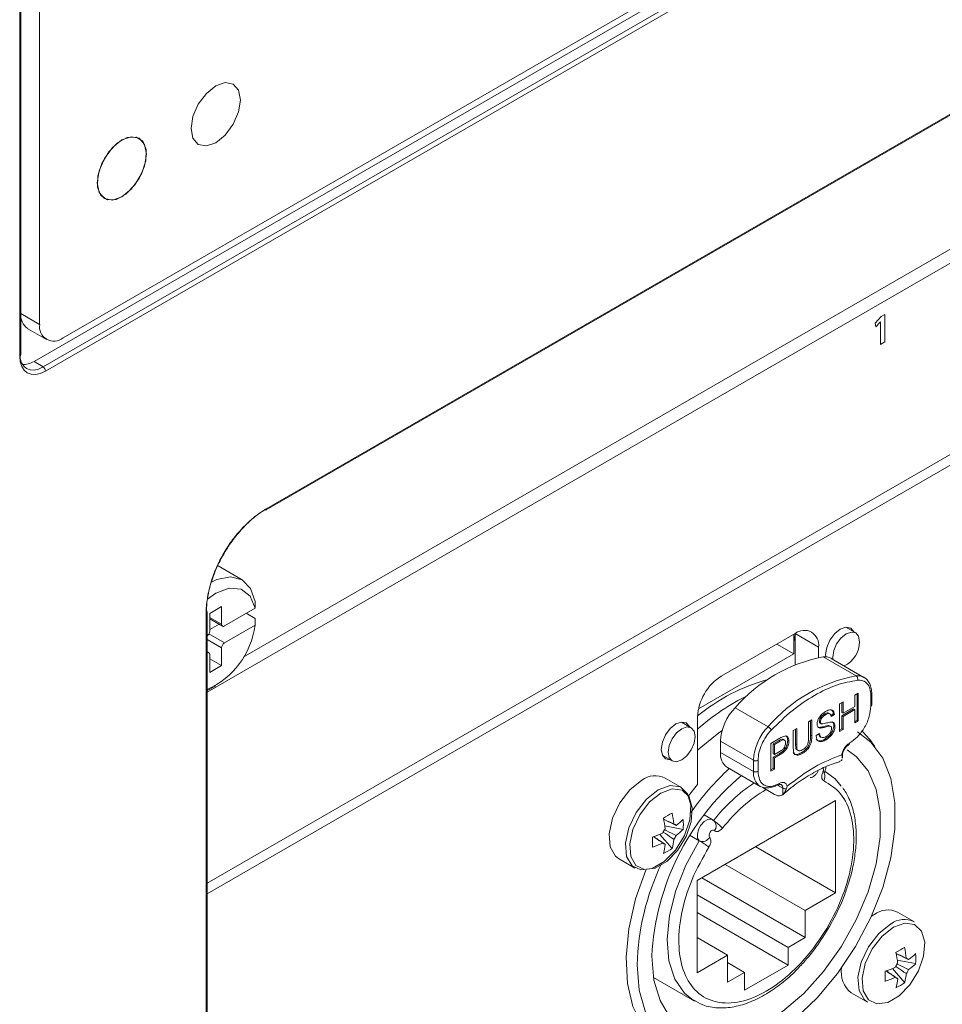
# Model space of a CAD drawing. Header units: millimetres. Extents: x 0 to 1118, y 0 to 864.
# Tile 197 of 235: x 898 to 912, y 560 to 575. Entities that reach past the tile are written whole.
import ezdxf

# ---------------------------------------------------------------- set-up
doc = ezdxf.new("R2010")
doc.units = ezdxf.units.MM

msp = doc.modelspace()

# ---------------------------------------------------------------- linework, layer by layer
at = {"color": 7, "linetype": 'Continuous', "lineweight": 15}
for p, q in [((961.848, 606.398), (898.285, 569.704)), ((961.759, 606.449), (898.721, 570.058)), ((901.78, 567.468), (953.8, 597.499)), ((898.082, 569.804), (898.082, 594.848)), ((898.367, 570.262), (898.367, 594.695)), ((900.889, 564.725), (949.627, 592.861)), ((949.627, 589.983), (900.889, 561.847)), ((949.577, 589.794), (900.889, 561.686)), ((901.432, 565.25), (923.818, 578.173)), ((898.084, 570.426), (898.084, 576.895)), ((898.084, 573.495), (898.082, 573.494)), ((898.084, 571.142), (898.082, 571.141)), ((911.034, 570.378), (910.947, 570.278)), ((911.091, 570.411), (911.034, 570.378)), ((911.091, 569.997), (911.091, 570.411)), ((911.091, 569.997), (911.091, 570.411)), ((910.947, 570.278), (910.958, 570.225)), ((910.958, 570.225), (911.024, 570.302)), ((910.958, 570.225), (911.024, 570.301)), ((911.024, 570.301), (911.025, 570.302)), ((911.024, 570.302), (911.025, 570.302)), ((911.024, 570.302), (911.024, 570.301)), ((911.025, 570.302), (911.025, 569.959)), ((911.025, 570.302), (911.025, 570.302)), ((898.188, 570.197), (898.471, 570.033)), ((911.025, 569.959), (911.091, 569.997)), ((911.025, 569.959), (911.091, 569.997)), ((911.091, 569.997), (911.091, 569.997)), ((901.418, 566.414), (901.054, 566.625)), ((901.612, 566.089), (901.61, 565.987)), ((900.889, 547.352), (900.889, 565.934)), ((901.106, 566.012), (900.929, 565.91)), ((900.929, 565.91), (900.929, 565.644)), ((901.106, 565.746), (901.106, 566.012)), ((901.61, 565.987), (901.15, 565.721)), ((901.479, 565.911), (901.612, 565.834)), ((900.929, 565.827), (901.119, 565.718)), ((901.61, 565.731), (901.612, 565.834)), ((900.929, 565.665), (901.07, 565.746)), ((901.15, 565.466), (901.61, 565.731)), ((910.653, 565.616), (910.503, 565.702)), ((909.74, 565.606), (908.626, 564.963)), ((909.722, 565.587), (909.722, 565.3)), ((909.74, 565.14), (909.74, 565.606)), ((900.916, 565.316), (900.889, 565.332)), ((901.106, 565.124), (901.106, 565.389)), ((909.722, 565.3), (909.466, 565.448)), ((910.094, 565.245), (910.094, 565.402)), ((900.929, 565.287), (900.929, 565.022)), ((900.929, 565.226), (901.106, 565.124)), ((909.722, 565.3), (908.286, 564.471)), ((910.777, 564.947), (910.282, 565.233)), ((900.929, 565.022), (901.106, 565.124)), ((900.93, 564.77), (900.889, 564.748)), ((900.93, 564.77), (901.018, 564.821)), ((910.411, 564.55), (910.462, 564.579)), ((910.462, 564.579), (910.462, 564.407)), ((910.639, 564.681), (910.691, 564.711)), ((910.639, 564.509), (910.639, 564.681)), ((910.673, 564.701), (910.673, 564.302)), ((910.691, 564.711), (910.691, 564.291)), ((910.895, 564.531), (910.895, 564.698)), ((910.411, 564.13), (910.411, 564.55)), ((910.445, 564.569), (910.445, 564.417)), ((910.622, 564.471), (910.445, 564.369)), ((910.462, 564.407), (910.639, 564.509)), ((910.639, 564.461), (910.462, 564.359)), ((910.622, 564.471), (910.639, 564.461)), ((910.639, 564.262), (910.639, 564.461)), ((908.178, 564.187), (908.028, 564.274)), ((908.273, 564.351), (908.273, 563.331)), ((909.941, 564.278), (909.992, 564.308)), ((909.941, 564.04), (909.941, 564.278)), ((909.974, 564.297), (909.974, 564.077)), ((909.992, 564.308), (909.992, 564.066)), ((910.105, 564.288), (910.122, 564.277)), ((910.182, 564.395), (910.199, 564.384)), ((910.264, 564.396), (910.241, 564.409)), ((910.314, 564.396), (910.276, 564.374)), ((910.332, 564.386), (910.281, 564.356)), ((910.314, 564.396), (910.332, 564.386)), ((910.445, 564.417), (910.462, 564.407)), ((910.445, 564.369), (910.445, 564.17)), ((910.445, 564.369), (910.462, 564.359)), ((910.462, 564.359), (910.462, 564.16)), ((910.673, 564.302), (910.639, 564.282)), ((910.691, 564.291), (910.639, 564.262)), ((910.673, 564.302), (910.691, 564.291)), ((909.713, 564.146), (909.764, 564.176)), ((909.713, 563.905), (909.713, 564.146)), ((909.746, 564.166), (909.746, 563.948)), ((909.764, 564.176), (909.764, 563.937)), ((910.107, 564.194), (910.125, 564.184)), ((910.118, 564.258), (910.135, 564.248)), ((910.234, 564.221), (910.251, 564.211)), ((910.279, 564.206), (910.257, 564.219)), ((910.324, 564.219), (910.341, 564.209)), ((910.445, 564.17), (910.411, 564.151)), ((910.462, 564.16), (910.411, 564.13)), ((910.445, 564.17), (910.462, 564.16)), ((908.618, 563.984), (908.618, 563.817)), ((909.377, 563.953), (909.511, 564.03)), ((909.498, 563.994), (909.411, 563.944)), ((909.515, 563.984), (909.429, 563.934)), ((909.539, 564.015), (909.557, 564.005)), ((909.58, 564.001), (909.558, 564.014)), ((909.63, 563.998), (909.647, 563.988)), ((910.057, 564.071), (910.108, 564.101)), ((910.113, 564.056), (910.135, 564.043)), ((910.192, 564.019), (910.209, 564.008)), ((909.377, 563.533), (909.377, 563.953)), ((909.411, 563.944), (909.411, 563.794)), ((909.411, 563.944), (909.429, 563.934)), ((909.429, 563.934), (909.429, 563.783)), ((909.429, 563.783), (909.516, 563.834)), ((909.768, 563.855), (909.79, 563.843)), ((907.741, 563.776), (907.89, 563.689)), ((909.5, 563.797), (909.411, 563.745)), ((909.411, 563.794), (909.429, 563.783)), ((909.411, 563.745), (909.411, 563.573)), ((909.411, 563.745), (909.429, 563.735)), ((909.518, 563.786), (909.429, 563.735)), ((909.429, 563.735), (909.429, 563.563)), ((909.836, 563.813), (909.853, 563.803)), ((910.438, 563.693), (910.405, 563.678)), ((910.438, 563.693), (910.451, 563.711)), ((910.449, 563.754), (910.442, 563.781)), ((910.45, 563.729), (910.449, 563.754)), ((910.453, 563.729), (910.453, 563.766)), ((908.721, 563.588), (909.216, 563.302)), ((909.411, 563.573), (909.377, 563.554)), ((909.429, 563.563), (909.377, 563.533)), ((909.411, 563.573), (909.429, 563.563)), ((910.389, 563.668), (910.407, 563.673)), ((908.03, 563.289), (907.783, 563.431)), ((910.212, 563.515), (910.187, 563.53)), ((908.273, 563.331), (908.138, 563.164)), ((909.254, 563.286), (909.431, 563.184)), ((909.622, 563.308), (909.611, 563.27)), ((910.35, 563.09), (908.264, 561.886)), ((910.35, 561.702), (910.35, 563.09)), ((908.494, 562.804), (908.372, 562.875)), ((908.534, 562.77), (908.495, 562.802)), ((908.055, 562.657), (907.779, 562.711)), ((907.89, 562.37), (907.705, 562.583)), ((908.296, 562.486), (908.159, 562.565)), ((910.35, 561.702), (909.148, 562.396)), ((907.083, 562.219), (907.33, 562.076)), ((908.688, 562.131), (909.89, 561.437)), ((908.335, 561.927), (909.89, 561.028)), ((908.264, 561.886), (908.264, 560.498)), ((908.264, 561.671), (909.634, 560.881)), ((909.89, 561.437), (910.35, 561.702)), ((909.634, 560.615), (908.264, 561.406)), ((909.89, 561.028), (909.89, 561.437)), ((910.933, 561.375), (910.887, 561.346)), ((911.53, 561.268), (911.283, 561.41)), ((908.264, 561.029), (908.724, 560.763)), ((909.634, 560.881), (909.89, 561.028)), ((909.634, 560.615), (909.634, 560.881)), ((908.264, 560.498), (908.724, 560.763)), ((908.724, 560.763), (908.724, 560.355)), ((908.724, 560.651), (908.98, 560.503)), ((908.98, 560.238), (909.634, 560.615)), ((911.555, 560.636), (911.279, 560.689)), ((907.608, 560.429), (908.225, 560.073)), ((908.724, 560.355), (908.98, 560.503)), ((908.98, 560.503), (908.98, 560.238)), ((911.39, 560.349), (911.205, 560.562)), ((910.583, 560.198), (910.83, 560.055))]:
    msp.add_line(p, q, dxfattribs=at)
at = {"color": 9, "linetype": 'Continuous', "lineweight": 0}
for p, q in [((898.421, 569.62), (961.989, 606.317)), ((962.024, 606.256), (898.456, 569.559)), ((901.79, 567.491), (953.81, 597.521)), ((898.067, 569.784), (898.067, 594.828)), ((898.084, 571.126), (898.082, 571.124)), ((898.084, 570.426), (898.367, 570.262)), ((898.285, 569.704), (898.421, 569.62)), ((900.874, 547.331), (900.874, 565.914)), ((900.929, 565.849), (901.106, 565.746)), ((901.106, 565.389), (900.889, 565.515)), ((900.916, 565.601), (901.15, 565.466)), ((909.714, 565.591), (909.722, 565.587)), ((910.094, 565.402), (909.74, 565.606)), ((910.659, 564.969), (910.164, 565.255)), ((910.88, 564.511), (910.88, 564.678)), ((909.334, 564.204), (908.839, 564.49)), ((908.618, 563.984), (909.113, 563.698)), ((909.498, 563.994), (909.515, 563.984)), ((909.974, 564.077), (909.992, 564.066)), ((909.746, 563.948), (909.764, 563.937)), ((909.113, 563.531), (908.618, 563.817)), ((909.113, 563.531), (909.113, 563.698)), ((909.183, 563.698), (909.183, 563.531)), ((909.5, 563.797), (909.518, 563.786)), ((909.555, 563.276), (909.466, 563.327)), ((909.555, 563.183), (909.555, 563.276))]:
    msp.add_line(p, q, dxfattribs=at)
at = {"color": 7, "linetype": 'Continuous', "lineweight": 15, "flags": 128}
for points in [[(901.019, 573.855), (901.161, 573.904), (901.281, 573.881), (901.362, 573.788), (901.39, 573.64), (901.362, 573.46), (901.281, 573.275), (901.161, 573.112), (901.019, 572.997), (900.877, 572.948), (900.756, 572.971), (900.676, 573.064), (900.647, 573.212), (900.676, 573.392), (900.756, 573.578), (900.877, 573.74), (901.019, 573.855)], [(901.39, 573.64), (901.362, 573.788), (901.281, 573.881), (901.161, 573.904), (901.019, 573.855), (900.877, 573.74), (900.756, 573.578), (900.676, 573.392), (900.647, 573.212), (900.676, 573.064), (900.756, 572.971), (900.877, 572.948), (901.019, 572.997), (901.161, 573.112), (901.281, 573.275), (901.362, 573.46), (901.39, 573.64)], [(899.976, 572.824), (899.947, 572.972), (899.867, 573.064), (899.747, 573.088), (899.604, 573.038), (899.462, 572.924), (899.342, 572.761), (899.262, 572.576), (899.233, 572.395), (899.262, 572.248), (899.342, 572.155), (899.462, 572.132), (899.604, 572.181), (899.747, 572.296), (899.867, 572.458), (899.947, 572.644), (899.976, 572.824)], [(899.667, 572.223), (899.522, 572.144), (899.39, 572.136), (899.29, 572.2), (899.239, 572.326), (899.242, 572.496), (899.302, 572.683), (899.407, 572.858), (899.542, 572.996), (899.687, 573.075), (899.819, 573.083), (899.919, 573.019), (899.97, 572.893), (899.966, 572.724), (899.907, 572.537), (899.802, 572.361), (899.667, 572.223)], [(900.955, 566.38), (901.037, 566.419), (901.243, 566.46), (901.417, 566.415), (901.544, 566.287), (901.612, 566.089)], [(901.61, 565.987), (901.538, 566.169), (901.403, 566.275), (901.223, 566.29), (901.018, 566.213), (900.893, 566.125)], [(910.626, 565.632), (910.625, 565.634), (910.577, 565.689), (910.505, 565.703), (910.421, 565.673), (910.336, 565.605), (910.264, 565.508), (910.217, 565.398), (910.2, 565.291), (910.202, 565.256)], [(910.308, 565.218), (910.306, 565.25), (910.321, 565.349), (910.365, 565.45), (910.431, 565.539), (910.509, 565.602), (910.587, 565.629), (910.653, 565.616), (910.697, 565.565), (910.712, 565.484), (910.712, 565.484)], [(909.74, 565.501), (909.738, 565.506), (909.722, 565.587)], [(900.929, 565.287), (900.929, 565.297), (900.926, 565.305), (900.922, 565.311), (900.916, 565.316), (900.91, 565.318), (900.902, 565.319), (900.894, 565.317), (900.889, 565.315)], [(908.151, 564.203), (908.15, 564.205), (908.102, 564.26), (908.03, 564.274), (907.946, 564.245)], [(907.946, 564.245), (907.861, 564.176), (907.79, 564.08), (907.742, 563.969), (907.725, 563.862), (907.742, 563.774), (907.79, 563.719), (907.861, 563.705), (907.863, 563.705)], [(908.238, 564.056), (908.222, 563.957), (908.178, 563.855), (908.112, 563.766), (908.034, 563.704), (907.956, 563.677), (907.89, 563.689), (907.846, 563.74), (907.831, 563.821), (907.846, 563.92), (907.89, 564.021), (907.956, 564.11), (908.034, 564.173), (908.112, 564.2), (908.178, 564.187), (908.222, 564.137), (908.238, 564.056)], [(908.641, 564.145), (908.569, 564.093), (908.273, 563.849)], [(910.94, 563.904), (910.866, 564.01), (910.748, 564.135)], [(910.682, 564.125), (910.88, 563.971), (911.059, 563.729), (911.181, 563.423), (911.244, 563.062), (911.244, 562.66), (911.181, 562.228), (911.059, 561.78), (910.88, 561.331), (910.651, 560.896), (910.378, 560.487), (910.071, 560.119), (909.74, 559.804), (909.394, 559.55), (909.046, 559.367), (908.706, 559.261), (908.386, 559.234), (908.095, 559.288), (907.843, 559.42), (907.638, 559.628), (907.486, 559.903), (907.394, 560.238), (907.362, 560.62), (907.362, 560.62)], [(907.583, 560.748), (907.615, 560.389), (907.707, 560.08), (907.857, 559.83), (908.06, 559.649), (908.307, 559.545), (908.591, 559.519), (908.901, 559.574), (909.225, 559.708), (909.552, 559.915), (909.871, 560.188), (910.169, 560.517), (910.436, 560.89), (910.662, 561.295), (910.839, 561.715), (910.961, 562.137), (911.023, 562.544), (911.023, 562.923), (910.961, 563.258), (910.839, 563.539), (910.662, 563.755), (910.526, 563.854)], [(907.433, 563.397), (907.254, 563.255), (907.1, 563.055), (906.99, 562.824), (906.94, 562.593), (906.957, 562.394), (907.038, 562.253), (907.083, 562.219)], [(910.191, 563.527), (910.342, 563.417), (910.434, 563.31)], [(907.68, 563.254), (907.501, 563.112), (907.347, 562.912), (907.237, 562.682), (907.187, 562.451), (907.204, 562.251), (907.285, 562.11), (907.419, 562.046), (907.589, 562.068), (907.771, 562.173), (907.941, 562.347), (908.075, 562.566), (908.156, 562.801), (908.173, 563.02), (908.123, 563.193), (908.014, 563.297), (907.859, 563.319), (907.68, 563.254)], [(907.492, 562.045), (907.34, 561.611), (907.237, 561.162), (907.195, 560.733), (907.217, 560.338), (907.3, 559.99), (907.442, 559.7), (907.64, 559.475), (907.886, 559.325), (908.172, 559.253), (908.252, 559.248)], [(911.18, 561.233), (911.001, 561.091), (910.847, 560.891), (910.737, 560.66), (910.687, 560.43), (910.704, 560.23), (910.785, 560.089), (910.83, 560.055)]]:
    msp.add_lwpolyline(points, dxfattribs=at)
at = {"color": 9, "linetype": 'Continuous', "lineweight": 0, "flags": 128}
for points in [[(910.16, 563.523), (910.172, 563.52), (910.18, 563.518), (910.183, 563.519), (910.184, 563.519)], [(907.72, 563.205), (907.55, 563.07), (907.402, 562.879), (907.297, 562.658), (907.25, 562.438), (907.266, 562.247), (907.343, 562.112), (907.472, 562.051), (907.634, 562.072), (907.807, 562.173), (907.969, 562.339), (908.098, 562.548), (908.175, 562.772), (908.191, 562.981), (908.144, 563.147), (908.039, 563.247), (907.891, 563.267), (907.72, 563.205)], [(908.296, 562.486), (908.273, 562.527), (908.269, 562.587), (908.287, 562.655), (908.323, 562.721), (908.372, 562.774), (908.425, 562.806), (908.475, 562.811), (908.495, 562.803)], [(908.454, 562.539), (908.446, 562.552), (908.445, 562.572), (908.451, 562.595), (908.463, 562.617), (908.479, 562.635), (908.497, 562.645), (908.514, 562.647), (908.526, 562.639)], [(908.212, 560.081), (908.076, 560.189), (907.93, 560.402), (907.841, 560.677), (907.813, 561.001), (907.848, 561.36), (907.943, 561.739), (908.095, 562.12), (908.296, 562.486)], [(911.221, 561.184), (911.05, 561.049), (910.902, 560.858), (910.797, 560.637), (910.75, 560.417), (910.766, 560.226), (910.843, 560.091), (910.972, 560.03), (911.134, 560.051), (911.307, 560.152), (911.469, 560.318), (911.598, 560.527), (911.675, 560.751), (911.691, 560.96), (911.644, 561.126), (911.539, 561.225), (911.391, 561.246), (911.221, 561.184)]]:
    msp.add_lwpolyline(points, dxfattribs=at)
at = {"color": 7, "linetype": 'Continuous', "lineweight": 15}
for centre, radius, start, end in [((898.329, 570.399), 0.246, 173.7012, 234.9867), ((898.583, 570.227), 0.218, 170.786, 309.2033), ((901.77, 567.488), 0.0223, 245.6052, 296.4365), ((900.867, 565.933), 0.0216, 2.7397, 54.5446), ((900.382, 565.893), 1.239, 294.1397, 352.4992), ((900.833, 565.649), 0.0969, 305.3137, 357.2416), ((901.133, 565.742), 0.0273, 170.786, 309.2033), ((909.878, 565.437), 0.218, 350.786, 129.2033), ((901.202, 565.385), 0.0961, 122.6055, 177.3945), ((910.296, 565.491), 0.416, 296.3026, 359.0498), ((910.594, 562.98), 2.315, 100.6887, 139.306), ((910.19, 565.068), 0.189, 60.936, 97.8448), ((909.04, 564.316), 0.768, 122.6055, 177.3945), ((910.059, 562.205), 2.804, 105.0759, 129.5515), ((910.487, 561.69), 3.322, 116.0101, 131.7993), ((909.397, 563.945), 0.78, 135.6802, 177.1412), ((910.87, 564.534), 0.0251, 294.3747, 354.3052), ((910.537, 563.957), 0.0252, 305.7787, 5.6134), ((908.855, 563.787), 0.24, 172.7442, 235.9436), ((911.607, 560.494), 4.201, 132.8807, 144.8528), ((907.636, 563.137), 0.329, 63.3914, 127.919), ((911.402, 560.55), 3.824, 130.2007, 177.0331), ((910.048, 563.457), 0.14, 331.3054, 19.576), ((909.32, 563.532), 0.251, 245.6929, 305.6176), ((909.481, 563.348), 0.0252, 234.384, 294.2896), ((906.539, 565.092), 2.571, 298.314, 301.6806), ((906.276, 562.519), 1.514, 5.4341, 11.7851), ((906.407, 562.594), 1.514, 5.4341, 11.7851), ((907.444, 563.42), 0.865, 305.7806, 315.009), ((907.196, 562.733), 0.862, 354.975, 5.025), ((908.016, 562.489), 0.29, 143.1806, 156.8194), ((907.905, 562.681), 0.0576, 39.8198, 80.1694), ((907.444, 563.269), 0.865, 305.7806, 315.009), ((908.27, 562.371), 0.483, 39.0348, 59.9007), ((907.12, 563.98), 1.514, 288.2126, 294.5632), ((905.024, 562.466), 2.571, 358.3164, 1.6836), ((907.054, 562.594), 0.865, 344.9889, 354.2168), ((907.683, 562.681), 0.29, 323.1806, 336.8194), ((908.346, 562.6), 0.124, 246.4001, 330.2717), ((907.12, 563.829), 1.514, 288.2126, 294.5632), ((907.794, 562.489), 0.0576, 219.8198, 260.1694), ((906.923, 562.519), 0.865, 344.9889, 354.2168), ((907.395, 563.077), 0.862, 294.972, 305.0226), ((911.153, 560.514), 3.792, 154.5993, 178.3979), ((911.136, 561.116), 0.329, 63.3914, 127.919), ((911.383, 560.973), 0.329, 63.3914, 127.919), ((910.04, 563.07), 2.571, 298.314, 301.6806), ((909.907, 560.573), 1.514, 5.4341, 11.7851), ((909.777, 560.498), 1.514, 5.4341, 11.7851), ((911.405, 560.66), 0.0576, 39.8198, 80.1694), ((910.944, 561.398), 0.865, 305.7806, 315.009), ((910.696, 560.711), 0.862, 354.975, 5.025), ((910.831, 560.507), 0.396, 170.3564, 231.3111), ((910.62, 561.959), 1.514, 288.2126, 294.5632), ((911.516, 560.467), 0.29, 143.1806, 156.8194), ((910.944, 561.247), 0.865, 305.7806, 315.009), ((908.524, 560.445), 2.571, 358.3164, 1.6836), ((910.62, 561.808), 1.514, 288.2126, 294.5632), ((911.294, 560.467), 0.0576, 219.8198, 260.1694), ((910.554, 560.573), 0.865, 344.9889, 354.2168), ((911.183, 560.66), 0.29, 323.1806, 336.8194), ((910.424, 560.498), 0.865, 344.9889, 354.2168), ((910.895, 561.055), 0.862, 294.972, 305.0226)]:
    msp.add_arc(centre, radius, start, end, dxfattribs=at)
at = {"color": 9, "linetype": 'Continuous', "lineweight": 0}
for centre, radius, start, end in [((898.058, 569.806), 0.024, 292.8092, 355.8707), ((898.379, 569.555), 0.077, 2.6523, 56.7703), ((901.766, 567.488), 0.0242, 304.4111, 6.9011), ((900.864, 565.936), 0.0251, 294.3332, 354.3466), ((911.089, 562.695), 2.315, 100.6887, 139.306), ((910.685, 564.782), 0.189, 60.936, 97.8448), ((910.625, 564.921), 0.0589, 342.3981, 54.6696), ((910.87, 564.701), 0.0252, 294.3885, 354.1474), ((909.892, 563.659), 0.78, 135.6802, 177.1412), ((909.268, 564.092), 0.13, 28.1427, 59.5587), ((909.148, 563.766), 0.0769, 242.6097, 297.3903), ((910.434, 563.766), 0.0192, 320.12, 358.752), ((910.106, 563.556), 0.0629, 328.2013, 23.6064), ((909.358, 563.504), 0.246, 173.7012, 234.9867), ((909.148, 563.6), 0.0769, 242.6097, 297.3903), ((910.605, 561.154), 2.656, 123.8345, 142.0079), ((909.478, 563.344), 0.024, 304.0385, 7.2576), ((909.491, 563.282), 0.0633, 354.497, 52.9664), ((909.59, 563.346), 0.0781, 242.8874, 285.1251), ((908.45, 562.71), 0.103, 317.2589, 35.8986), ((907.429, 560.982), 1.737, 54.2606, 60.0127)]:
    msp.add_arc(centre, radius, start, end, dxfattribs=at)
msp.add_ellipse((898.456, 570.008), major_axis=(0.275, 0.476), ratio=0.577206, start_param=2.356266, end_param=3.926757, dxfattribs=at)
at = {"color": 7, "linetype": 'Continuous', "lineweight": 15}
for centre, major_axis, ratio, start_param, end_param in [((898.421, 570.029), (0.249, 0.434), 0.577167, 2.354522, 3.925014), ((898.285, 570.113), (0.25, 0.433), 0.577206, 3.406338, 3.926757)]:
    msp.add_ellipse(centre, major_axis=major_axis, ratio=ratio, start_param=start_param, end_param=end_param, dxfattribs=at)
for points, knots in [([(900.874, 565.914), (900.874, 565.983), (900.88, 566.055), (900.904, 566.205), (900.921, 566.282), (900.956, 566.396), (900.969, 566.435), (900.997, 566.512), (901.013, 566.551), (901.063, 566.666), (901.101, 566.74), (901.186, 566.886), (901.233, 566.957), (901.333, 567.09), (901.385, 567.152), (901.469, 567.239), (901.497, 567.267), (901.554, 567.32), (901.583, 567.345), (901.671, 567.415), (901.73, 567.456), (901.79, 567.491)], [0, 0, 0, 0, 0.125, 0.125, 0.25, 0.25, 0.3125, 0.3125, 0.375, 0.375, 0.5, 0.5, 0.625, 0.625, 0.75, 0.75, 0.8125, 0.8125, 0.875, 0.875, 1, 1, 1, 1]), ([(901.758, 567.469), (901.744, 567.461), (901.729, 567.452), (901.701, 567.433), (901.687, 567.424), (901.644, 567.394), (901.588, 567.352), (901.533, 567.304), (901.478, 567.253), (901.45, 567.226), (901.371, 567.142), (901.321, 567.082), (901.225, 566.955), (901.18, 566.886), (901.099, 566.746), (901.062, 566.674), (901.014, 566.564), (900.999, 566.526), (900.971, 566.452), (900.959, 566.415), (900.926, 566.305), (900.909, 566.231), (900.891, 566.123), (900.887, 566.088), (900.883, 566.035), (900.882, 566.018), (900.88, 565.984), (900.88, 565.967), (900.88, 565.951)], [0, 0, 0, 0, 0.03125, 0.03125, 0.0625, 0.0625, 0.125, 0.1875, 0.1875, 0.25, 0.25, 0.375, 0.375, 0.5, 0.5, 0.625, 0.625, 0.6875, 0.6875, 0.75, 0.75, 0.875, 0.875, 0.9375, 0.9375, 0.96875, 0.96875, 1, 1, 1, 1]), ([(910.826, 564.907), (910.826, 564.907), (910.812, 564.928), (910.792, 564.939), (910.773, 564.95)], [0, 0, 0, 0, 0.03784, 1, 1, 1, 1]), ([(910.895, 564.698), (910.893, 564.726), (910.89, 564.782), (910.867, 564.853), (910.839, 564.889), (910.826, 564.907)], [0, 0, 0, 0, 0.334504, 0.672705, 1, 1, 1, 1]), ([(910.071, 564.244), (910.072, 564.258), (910.075, 564.285), (910.093, 564.329), (910.132, 564.387), (910.171, 564.413), (910.197, 564.432)], [0, 0, 0, 0, 0.187029, 0.374124, 0.56114, 1, 1, 1, 1]), ([(910.197, 564.432), (910.215, 564.441), (910.251, 564.459), (910.298, 564.459), (910.326, 564.431), (910.33, 564.401), (910.332, 564.386)], [0, 0, 0, 0, 0.280797, 0.560151, 0.779877, 1, 1, 1, 1]), ([(910.283, 564.46), (910.292, 564.454), (910.309, 564.441), (910.313, 564.411), (910.314, 564.396)], [0, 0, 0, 0, 0.468878, 1, 1, 1, 1]), ([(910.562, 563.96), (910.602, 563.988), (910.664, 564.031), (910.738, 564.12), (910.789, 564.196), (910.83, 564.279), (910.869, 564.387), (910.876, 564.462), (910.88, 564.511)], [0, 0, 0, 0, 0.2394429, 0.3696263, 0.4999999, 0.6301834, 0.7605571, 1, 1, 1, 1]), ([(910.182, 564.395), (910.172, 564.388), (910.152, 564.376), (910.126, 564.349), (910.108, 564.316), (910.106, 564.297), (910.105, 564.288)], [0, 0, 0, 0, 0.28129, 0.56082, 0.78068, 1, 1, 1, 1]), ([(910.105, 564.288), (910.105, 564.28), (910.107, 564.267), (910.114, 564.261), (910.118, 564.258)], [0, 0, 0, 0, 0.559617, 1, 1, 1, 1]), ([(910.199, 564.384), (910.189, 564.378), (910.17, 564.366), (910.144, 564.339), (910.126, 564.306), (910.124, 564.287), (910.122, 564.277)], [0, 0, 0, 0, 0.28129, 0.56082, 0.78068, 1, 1, 1, 1]), ([(910.122, 564.277), (910.123, 564.27), (910.124, 564.257), (910.132, 564.25), (910.135, 564.248)], [0, 0, 0, 0, 0.559617, 1, 1, 1, 1]), ([(910.135, 564.248), (910.151, 564.248), (910.176, 564.248), (910.215, 564.26), (910.247, 564.269), (910.268, 564.272), (910.278, 564.274)], [0, 0, 0, 0, 0.338408, 0.558974, 0.779535, 1, 1, 1, 1]), ([(910.242, 564.405), (910.239, 564.407), (910.224, 564.418), (910.2, 564.405), (910.182, 564.395)], [0, 0, 0, 0, 0.228726, 1, 1, 1, 1]), ([(910.281, 564.356), (910.279, 564.367), (910.275, 564.39), (910.246, 564.408), (910.217, 564.393), (910.199, 564.384)], [0, 0, 0, 0, 0.281097, 0.560287, 1, 1, 1, 1]), ([(910.278, 564.274), (910.288, 564.274), (910.307, 564.274), (910.328, 564.26), (910.34, 564.237), (910.341, 564.218), (910.341, 564.209)], [0, 0, 0, 0, 0.280371, 0.559909, 0.779859, 1, 1, 1, 1]), ([(910.298, 564.275), (910.302, 564.273), (910.313, 564.267), (910.322, 564.247), (910.323, 564.228), (910.324, 564.219)], [0, 0, 0, 0, 0.269296, 0.634489, 1, 1, 1, 1]), ([(910.125, 564.184), (910.117, 564.185), (910.1, 564.186), (910.077, 564.202), (910.073, 564.228), (910.071, 564.244)], [0, 0, 0, 0, 0.2814452, 0.5622732, 1, 1, 1, 1]), ([(910.107, 564.194), (910.099, 564.194), (910.087, 564.194), (910.08, 564.201), (910.078, 564.202)], [0, 0, 0, 0, 0.7679913, 1, 1, 1, 1]), ([(910.234, 564.221), (910.219, 564.218), (910.196, 564.213), (910.162, 564.204), (910.134, 564.197), (910.116, 564.195), (910.107, 564.194)], [0, 0, 0, 0, 0.339939, 0.560025, 0.780082, 1, 1, 1, 1]), ([(910.251, 564.211), (910.237, 564.208), (910.213, 564.203), (910.18, 564.193), (910.152, 564.186), (910.134, 564.185), (910.125, 564.184)], [0, 0, 0, 0, 0.339939, 0.560025, 0.780082, 1, 1, 1, 1]), ([(910.324, 564.219), (910.321, 564.197), (910.315, 564.153), (910.266, 564.071), (910.22, 564.038), (910.192, 564.019)], [0, 0, 0, 0, 0.279942, 0.56008, 1, 1, 1, 1]), ([(910.207, 564.055), (910.218, 564.063), (910.24, 564.077), (910.268, 564.108), (910.286, 564.145), (910.289, 564.166), (910.29, 564.176)], [0, 0, 0, 0, 0.280917, 0.560813, 0.780502, 1, 1, 1, 1]), ([(910.341, 564.209), (910.338, 564.187), (910.333, 564.143), (910.283, 564.061), (910.237, 564.028), (910.209, 564.008)], [0, 0, 0, 0, 0.279942, 0.56008, 1, 1, 1, 1]), ([(910.259, 564.217), (910.259, 564.218), (910.253, 564.224), (910.243, 564.222), (910.234, 564.221)], [0, 0, 0, 0, 0.024329, 1, 1, 1, 1]), ([(910.29, 564.176), (910.289, 564.183), (910.288, 564.197), (910.275, 564.212), (910.26, 564.211), (910.251, 564.211)], [0, 0, 0, 0, 0.280089, 0.55997, 1, 1, 1, 1]), ([(909.539, 564.015), (909.532, 564.012), (909.518, 564.006), (909.504, 563.998), (909.498, 563.994)], [0, 0, 0, 0, 0.5595849, 1, 1, 1, 1]), ([(909.63, 563.998), (909.628, 563.976), (909.624, 563.932), (909.578, 563.845), (909.529, 563.815), (909.5, 563.797)], [0, 0, 0, 0, 0.280751, 0.559708, 1, 1, 1, 1]), ([(909.511, 564.03), (909.521, 564.036), (909.539, 564.046), (909.557, 564.054), (909.565, 564.057)], [0, 0, 0, 0, 0.560101, 1, 1, 1, 1]), ([(909.557, 564.005), (909.549, 564.001), (909.536, 563.996), (909.522, 563.988), (909.515, 563.984)], [0, 0, 0, 0, 0.5595849, 1, 1, 1, 1]), ([(909.647, 563.988), (909.646, 563.966), (909.642, 563.922), (909.595, 563.835), (909.547, 563.805), (909.518, 563.786)], [0, 0, 0, 0, 0.280751, 0.559708, 1, 1, 1, 1]), ([(909.56, 564.012), (909.558, 564.013), (909.553, 564.017), (909.545, 564.016), (909.539, 564.015)], [0, 0, 0, 0, 0.311599, 1, 1, 1, 1]), ([(909.596, 563.957), (909.596, 563.965), (909.595, 563.981), (909.586, 563.997), (909.573, 564.006), (909.562, 564.005), (909.557, 564.005)], [0, 0, 0, 0, 0.280261, 0.560078, 0.78015, 1, 1, 1, 1]), ([(909.565, 564.057), (909.578, 564.061), (909.604, 564.069), (909.631, 564.052), (909.645, 564.023), (909.647, 564), (909.647, 563.988)], [0, 0, 0, 0, 0.280013, 0.5589104, 0.7793956, 1, 1, 1, 1]), ([(909.599, 564.066), (909.604, 564.064), (909.617, 564.058), (909.627, 564.033), (909.629, 564.01), (909.63, 563.998)], [0, 0, 0, 0, 0.237556, 0.618675, 1, 1, 1, 1]), ([(909.974, 564.077), (909.974, 564.05), (909.973, 563.997), (909.943, 563.911), (909.889, 563.847), (909.853, 563.824), (909.836, 563.813)], [0, 0, 0, 0, 0.281627, 0.559158, 0.778983, 1, 1, 1, 1]), ([(909.849, 563.854), (909.86, 563.861), (909.881, 563.874), (909.912, 563.905), (909.941, 563.967), (909.941, 564.01), (909.941, 564.04)], [0, 0, 0, 0, 0.187561, 0.374239, 0.559719, 1, 1, 1, 1]), ([(909.992, 564.066), (909.992, 564.04), (909.991, 563.987), (909.96, 563.901), (909.907, 563.837), (909.871, 563.814), (909.853, 563.803)], [0, 0, 0, 0, 0.281627, 0.559158, 0.778983, 1, 1, 1, 1]), ([(910.209, 564.008), (910.188, 563.997), (910.146, 563.975), (910.093, 563.98), (910.063, 564.017), (910.059, 564.053), (910.057, 564.071)], [0, 0, 0, 0, 0.280814, 0.559563, 0.77962, 1, 1, 1, 1]), ([(910.192, 564.019), (910.171, 564.008), (910.129, 563.986), (910.079, 563.987), (910.064, 564.01), (910.059, 564.017)], [0, 0, 0, 0, 0.405875, 0.808766, 1, 1, 1, 1]), ([(910.095, 564.093), (910.096, 564.085), (910.099, 564.067), (910.111, 564.061), (910.117, 564.058)], [0, 0, 0, 0, 0.475691, 1, 1, 1, 1]), ([(910.108, 564.101), (910.111, 564.086), (910.115, 564.056), (910.142, 564.037), (910.175, 564.039), (910.196, 564.05), (910.207, 564.055)], [0, 0, 0, 0, 0.280632, 0.5586744, 0.7791973, 1, 1, 1, 1]), ([(909.516, 563.834), (909.527, 563.841), (909.549, 563.855), (909.579, 563.887), (909.594, 563.926), (909.596, 563.946), (909.596, 563.957)], [0, 0, 0, 0, 0.2814007, 0.5597529, 0.7793558, 1, 1, 1, 1]), ([(909.853, 563.803), (909.83, 563.791), (909.784, 563.767), (909.73, 563.786), (909.714, 563.844), (909.713, 563.885), (909.713, 563.905)], [0, 0, 0, 0, 0.280729, 0.557904, 0.778403, 1, 1, 1, 1]), ([(909.746, 563.948), (909.747, 563.931), (909.748, 563.897), (909.754, 563.858), (909.769, 563.856), (909.771, 563.856)], [0, 0, 0, 0, 0.474801, 0.943784, 1, 1, 1, 1]), ([(909.764, 563.937), (909.764, 563.92), (909.764, 563.885), (909.778, 563.843), (909.813, 563.836), (909.837, 563.848), (909.849, 563.854)], [0, 0, 0, 0, 0.281788, 0.560122, 0.779386, 1, 1, 1, 1]), ([(910.453, 563.766), (910.455, 563.782), (910.457, 563.813), (910.48, 563.864), (910.513, 563.909), (910.539, 563.928), (910.552, 563.937)], [0, 0, 0, 0, 0.2500011, 0.5000014, 0.7500011, 1, 1, 1, 1]), ([(909.836, 563.813), (909.813, 563.802), (909.768, 563.779), (909.721, 563.787), (909.714, 563.811), (909.713, 563.814)], [0, 0, 0, 0, 0.4739863, 0.9419709, 1, 1, 1, 1]), ([(909.554, 563.178), (909.585, 563.206), (909.692, 563.301), (909.88, 563.432), (910.112, 563.564), (910.285, 563.642), (910.373, 563.664), (910.389, 563.668)], [0, 0, 0, 0, 0.11226, 0.383706, 0.659168, 0.937474, 1, 1, 1, 1]), ([(910.184, 563.519), (910.191, 563.536), (910.203, 563.561), (910.203, 563.588), (910.203, 563.598)], [0, 0, 0, 0, 0.655536, 1, 1, 1, 1]), ([(910.177, 563.502), (910.177, 563.502), (910.178, 563.501), (910.178, 563.504), (910.18, 563.51), (910.182, 563.516), (910.184, 563.519)], [0, 0, 0, 0, 0.104869, 0.36623, 0.663564, 1, 1, 1, 1]), ([(909.491, 563.325), (909.5, 563.329), (909.516, 563.337), (909.525, 563.335), (909.529, 563.333)], [0, 0, 0, 0, 0.5120704, 1, 1, 1, 1]), ([(909.611, 563.27), (909.597, 563.243), (909.579, 563.208), (909.559, 563.188), (909.555, 563.183)], [0, 0, 0, 0, 0.752751, 1, 1, 1, 1]), ([(910.554, 561.883), (910.561, 561.903), (910.594, 562.006), (910.632, 562.193), (910.663, 562.443), (910.661, 562.688), (910.627, 562.918), (910.562, 563.124), (910.491, 563.233), (910.458, 563.285)], [0, 0, 0, 0, 0.03646, 0.187487, 0.346884, 0.510592, 0.677711, 0.848123, 1, 1, 1, 1]), ([(909.431, 563.184), (909.448, 563.176), (909.483, 563.16), (909.526, 563.163), (909.546, 563.177), (909.555, 563.183)], [0, 0, 0, 0, 0.367496, 0.73481, 1, 1, 1, 1]), ([(907.761, 562.811), (907.801, 562.792), (907.852, 562.768), (907.903, 562.744), (907.915, 562.738)], [0, 0, 0, 0, 0.770594, 1, 1, 1, 1]), ([(907.949, 562.718), (907.936, 562.724), (907.874, 562.755), (907.812, 562.785), (907.762, 562.809)], [0, 0, 0, 0, 0.203941, 1, 1, 1, 1]), ([(907.776, 562.651), (907.821, 562.629), (907.879, 562.601), (907.936, 562.573), (907.949, 562.567)], [0, 0, 0, 0, 0.779333, 1, 1, 1, 1]), ([(907.75, 562.452), (907.739, 562.459), (907.692, 562.491), (907.645, 562.523), (907.609, 562.548)], [0, 0, 0, 0, 0.229363, 1, 1, 1, 1]), ([(907.611, 562.549), (907.657, 562.518), (907.715, 562.478), (907.772, 562.44), (907.784, 562.432)], [0, 0, 0, 0, 0.796095, 1, 1, 1, 1]), ([(907.915, 562.507), (907.903, 562.515), (907.85, 562.551), (907.797, 562.587), (907.756, 562.615)], [0, 0, 0, 0, 0.221883, 1, 1, 1, 1]), ([(910.258, 561.194), (910.321, 561.312), (910.41, 561.479), (910.502, 561.711), (910.536, 561.822), (910.554, 561.883)], [0, 0, 0, 0, 0.526253, 0.737952, 1, 1, 1, 1]), ([(909.78, 560.56), (909.825, 560.608), (909.921, 560.709), (910.086, 560.917), (910.193, 561.088), (910.258, 561.194)], [0, 0, 0, 0, 0.255704, 0.540286, 1, 1, 1, 1]), ([(911.262, 560.79), (911.301, 560.771), (911.352, 560.747), (911.403, 560.722), (911.415, 560.717)], [0, 0, 0, 0, 0.770594, 1, 1, 1, 1]), ([(911.449, 560.697), (911.437, 560.703), (911.374, 560.733), (911.312, 560.764), (911.262, 560.788)], [0, 0, 0, 0, 0.203941, 1, 1, 1, 1]), ([(911.415, 560.486), (911.403, 560.494), (911.35, 560.53), (911.298, 560.565), (911.256, 560.593)], [0, 0, 0, 0, 0.221883, 1, 1, 1, 1]), ([(911.276, 560.63), (911.321, 560.608), (911.379, 560.58), (911.437, 560.552), (911.449, 560.546)], [0, 0, 0, 0, 0.779333, 1, 1, 1, 1]), ([(908.215, 560.088), (908.258, 560.062), (908.368, 559.995), (908.577, 559.961), (908.821, 559.977), (909.068, 560.052), (909.308, 560.173), (909.538, 560.335), (909.695, 560.468), (909.772, 560.553), (909.78, 560.56)], [0, 0, 0, 0, 0.103119, 0.258291, 0.412145, 0.561969, 0.706468, 0.84373, 0.985499, 1, 1, 1, 1]), ([(911.25, 560.43), (911.239, 560.438), (911.192, 560.47), (911.146, 560.502), (911.11, 560.527)], [0, 0, 0, 0, 0.229363, 1, 1, 1, 1]), ([(911.112, 560.527), (911.157, 560.496), (911.215, 560.457), (911.272, 560.418), (911.284, 560.411)], [0, 0, 0, 0, 0.796095, 1, 1, 1, 1])]:
    msp.add_open_spline(points, degree=3, knots=knots, dxfattribs=at)
at = {"color": 9, "linetype": 'Continuous', "lineweight": 0}
for points, knots in [([(910.681, 564.903), (910.577, 564.884), (910.367, 564.846), (910.032, 564.685), (909.697, 564.459), (909.486, 564.255), (909.382, 564.153)], [0, 0, 0, 0, 0.247677, 0.5, 0.752323, 1, 1, 1, 1]), ([(910.88, 564.678), (910.878, 564.712), (910.872, 564.781), (910.83, 564.856), (910.765, 564.903), (910.709, 564.903), (910.681, 564.903)], [0, 0, 0, 0, 0.24442, 0.5, 0.75558, 1, 1, 1, 1]), ([(909.382, 564.153), (909.355, 564.121), (909.298, 564.056), (909.234, 563.935), (909.191, 563.811), (909.186, 563.735), (909.183, 563.698)], [0, 0, 0, 0, 0.24442, 0.5, 0.75558, 1, 1, 1, 1]), ([(910.442, 563.781), (910.446, 563.799), (910.455, 563.834), (910.484, 563.886), (910.521, 563.932), (910.549, 563.951), (910.562, 563.96)], [0, 0, 0, 0, 0.242943, 0.5, 0.757057, 1, 1, 1, 1]), ([(909.969, 563.44), (909.98, 563.44), (910, 563.442), (910.035, 563.465), (910.067, 563.499), (910.081, 563.527), (910.088, 563.541)], [0, 0, 0, 0, 0.250679, 0.500186, 0.759382, 1, 1, 1, 1]), ([(910.171, 563.39), (910.262, 563.334), (910.448, 563.219), (910.603, 562.87), (910.642, 562.426), (910.559, 561.925), (910.365, 561.409), (910.07, 560.914), (909.703, 560.497), (909.307, 560.2), (908.911, 560.039), (908.544, 560.033), (908.249, 560.187), (908.055, 560.48), (907.972, 560.884), (908.011, 561.374), (908.166, 561.902), (908.352, 562.231), (908.443, 562.392)], [0, 0, 0, 0, 0.061041, 0.125, 0.188959, 0.25, 0.311041, 0.375, 0.438959, 0.5, 0.561041, 0.625, 0.688959, 0.75, 0.811041, 0.875, 0.938959, 1, 1, 1, 1]), ([(909.183, 563.531), (909.188, 563.488), (909.194, 563.42), (909.234, 563.357), (909.275, 563.323), (909.326, 563.304), (909.4, 563.301), (909.461, 563.329), (909.501, 563.348)], [0, 0, 0, 0, 0.239443, 0.369626, 0.5, 0.630183, 0.760557, 1, 1, 1, 1]), ([(910.16, 563.523), (910.154, 563.509), (910.142, 563.48), (910.139, 563.438), (910.148, 563.405), (910.164, 563.394), (910.171, 563.39)], [0, 0, 0, 0, 0.250679, 0.500186, 0.759382, 1, 1, 1, 1]), ([(908.645, 562.675), (908.747, 562.793), (908.954, 563.031), (909.185, 563.183), (909.301, 563.259)], [0, 0, 0, 0, 0.495744, 1, 1, 1, 1]), ([(909.622, 563.308), (909.617, 563.32), (909.608, 563.345), (909.579, 563.364), (909.542, 563.367), (909.515, 563.354), (909.501, 563.348)], [0, 0, 0, 0, 0.242943, 0.5, 0.757057, 1, 1, 1, 1]), ([(908.526, 562.639), (908.533, 562.633), (908.547, 562.621), (908.58, 562.624), (908.614, 562.642), (908.635, 562.664), (908.645, 562.675)], [0, 0, 0, 0, 0.2506791, 0.5001864, 0.7593816, 1, 1, 1, 1]), ([(908.443, 562.392), (908.451, 562.406), (908.466, 562.434), (908.475, 562.478), (908.472, 562.516), (908.46, 562.531), (908.454, 562.539)], [0, 0, 0, 0, 0.250679, 0.500186, 0.759382, 1, 1, 1, 1])]:
    msp.add_open_spline(points, degree=3, knots=knots, dxfattribs=at)
msp.add_open_spline([(910.442, 563.781), (910.305, 563.727), (910.032, 563.62), (909.758, 563.412), (909.622, 563.308)], degree=3, dxfattribs=at)

doc.saveas('drawing.dxf')
